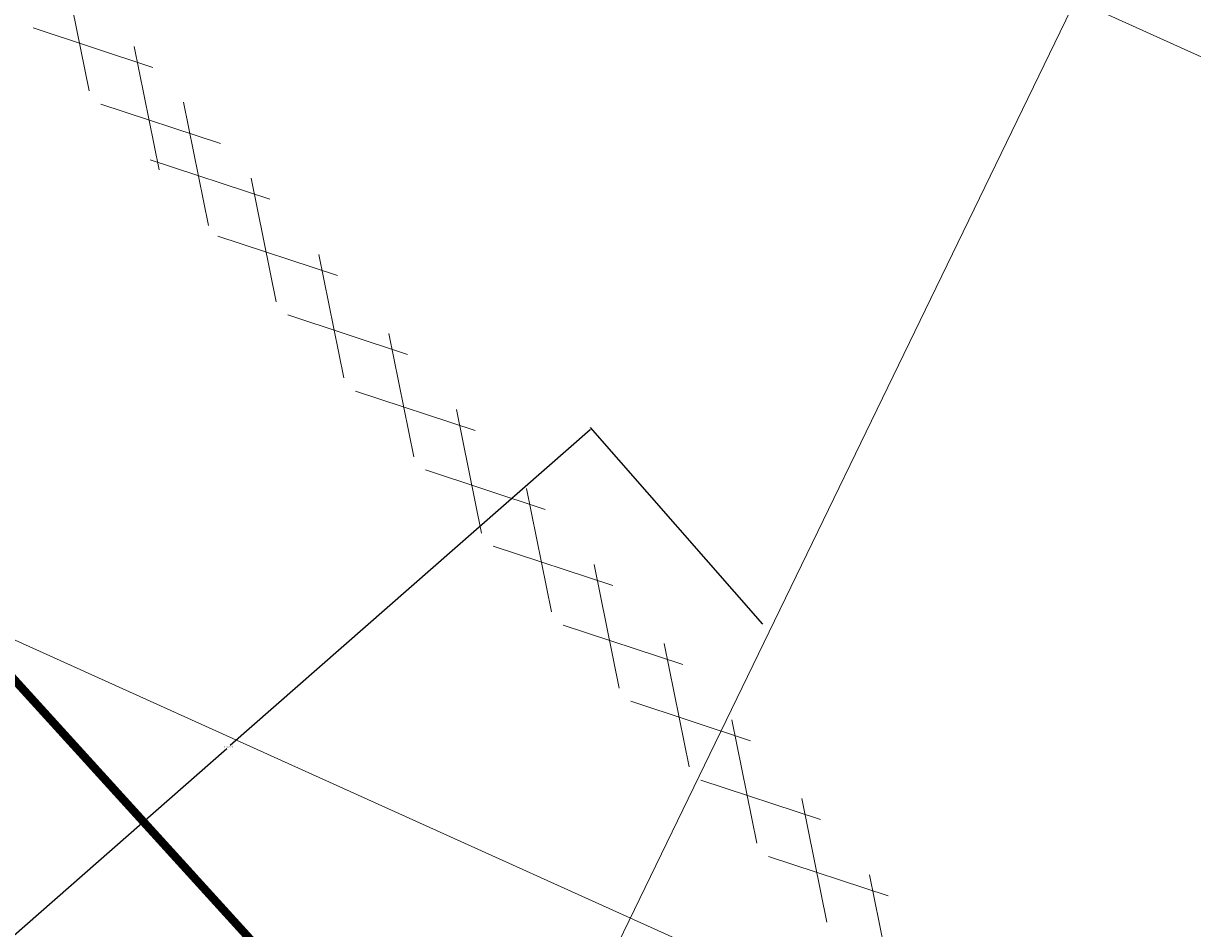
# Model space of a CAD drawing. Header units: centimetres. Extents: x 843425950 to 843478602, y 588811213 to 588851397.
# Tile 48 of 89: x 843442424 to 843442564, y 588832605 to 588832714. Entities that reach past the tile are written whole.
import ezdxf
from ezdxf.lldxf.tags import DXFTag

# ---------------------------------------------------------------- set-up
doc = ezdxf.new("R2010")
doc.units = ezdxf.units.CM
doc.header["$MEASUREMENT"] = 0
doc.layers.get('0').update_dxf_attribs({"lineweight": 5})
doc.layers.add('0-LINIA CIENKA', color=8, linetype='Continuous', lineweight=9)
doc.layers.add('wymiarowanie', color=123, linetype='Continuous', lineweight=5)
doc.layers.add('IS_Grafika', color=7, linetype='SOLID', lineweight=9, true_color=0x000000)
doc.styles.get("Standard").update_dxf_attribs({"font": 'ARIAL.TTF'})
tags = doc.linetypes.add('SOLID', pattern=[10, 10, 0]).pattern_tags.tags
tags[6:7] = [DXFTag(74, 4), DXFTag(75, 0), DXFTag(340, '0'), DXFTag(46, 0.0), DXFTag(50, 0.0), DXFTag(44, 0.0), DXFTag(45, 0.0)]
tags[4:5] = [DXFTag(74, 4), DXFTag(75, 0), DXFTag(340, '0'), DXFTag(46, 0.0), DXFTag(50, 0.0), DXFTag(44, 0.0), DXFTag(45, 0.0)]
doc.dimstyles.get("Standard").update_dxf_attribs({"dimtxt": 0.18, "dimasz": 0.18, "dimexe": 0.18, "dimexo": 0.0625, "dimgap": 0.09, "dimtad": 0, "dimtih": 1, "dimtoh": 1, "dimdec": 4, "dimzin": 0, "dimdsep": 46, "dimtxsty": 'Standard', "dimcen": 0.09, "dimadec": 0, "dimazin": 0, "dimtfac": 1, "dimtdec": 4, "dimtofl": 0, "dimtmove": 0, "dimatfit": 3, "dimfxl": 1, "dimtolj": 1, "dimtzin": 0, "dimarcsym": 0})
picture_1 = doc.add_image_def('image1.jpg', size_in_pixel=(6614, 4677))

# ---------------------------------------------------------------- blocks, each defined once
blk = doc.blocks.new('PZT BARSZCZEWO')
at = {"layer": '0-LINIA CIENKA', "lineweight": 5, "ltscale": 2, "transparency": 33554687}
h = blk.add_hatch(dxfattribs=at)
h.set_pattern_fill('ANSI37', color=256, scale=1000, angle=20)
h.set_pattern_definition([(65, (0, 0), (-113.2884733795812, 52.82728271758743), []), (155, (0, 0), (-52.82728271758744, -113.2884733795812), [])])
edge = h.paths.add_edge_path()
edge.add_line((843441756.9641684, 588833158.7344854), (843442575.483008, 588832236.5806395))
edge.add_line((843442575.483008, 588832236.5806395), (843444368.2496421, 588833842.5538505))
edge.add_line((843444368.2496421, 588833842.5538505), (843443655.9849038, 588834657.7236509))
edge.add_line((843443655.9849038, 588834657.7236509), (843443055.3110482, 588834184.0961442))
edge.add_line((843443055.3110482, 588834184.0961442), (843442940.5186727, 588834093.6003145))
edge.add_line((843442923.836077, 588834078.4714526), (843441756.9641684, 588833158.7344854))
h.paths.add_polyline_path([(843444368.2496421, 588833842.5538505), (843445637.7722989, 588832389.7115824), (843445134.1501327, 588831938.9706669), (843444877.3431487, 588832225.9353465), (843444824.5023687, 588832178.7412899), (843444831.1155701, 588832169.6302025), (843444743.8351632, 588832091.7792779), (843443710.0761355, 588833247.9569395)])
at = {"layer": 'wymiarowanie', "lineweight": 5, "ltscale": 0.5}
image = blk.add_image(picture_1, insert=(843431362.0643705, 588824232.5320414), size_in_units=(21007.289183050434, 14855.018374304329), rotation=0.10583542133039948, dxfattribs=at)
image.dxf.flags = 7
blk = doc.blocks.new('*D1835')
at = {"color": 0, "lineweight": -2}
for p, q in [((843442491.8351372, 588832665.4118079), (843442448.4773728, 588832627.3843267)), ((843442512.6129119, 588832641.994611), (843442491.8517739, 588832665.6658221)), ((843442404.7048074, 588832588.9930391), (843442448.062572, 588832627.0205204)), ((843442425.2119312, 588832565.3384646), (843442404.4507931, 588832589.0096757))]:
    blk.add_line(p, q, dxfattribs=at)
at = {"color": 0}
for points in [[(843442491.8549187, 588832665.3892536), (843442491.8153558, 588832665.4343622), (843442491.9704627, 588832665.5304967)], [(843442404.6850259, 588832589.0155934), (843442404.7245889, 588832588.9704849), (843442404.569482, 588832588.8743503)]]:
    blk.add_solid(points, dxfattribs=at)
at = {"layer": 'Defpoints', "color": 0}
for p in [(843442491.9704627, 588832665.5304967), (843442512.6541233, 588832641.947623), (843442425.2531426, 588832565.2914766)]:
    blk.add_point(p, dxfattribs=at)
at = {"color": 0, "insert": (843442448.2699723, 588832627.2024236), "char_height": 0.18, "attachment_point": 5}
blk.add_mtext('\\A1;116.2544', dxfattribs=at)

msp = doc.modelspace()

# ---------------------------------------------------------------- block references
msp.add_blockref('PZT BARSZCZEWO', (0, 0))

# ---------------------------------------------------------------- next in the draw order: linework, layer by layer
at = {"color": 0}
for points in [[(843442428.4626015, 588832721.0906253), (843442431.4765439, 588832706.2177525)], [(843442424.7314413, 588832713.8157253), (843442439.1423461, 588832709.060503)], [(843442436.8939798, 588832711.5931593), (843442439.9079223, 588832696.7202865)], [(843442432.881776, 588832704.634839), (843442447.2926775, 588832699.8796204)], [(843442442.8490458, 588832704.8851178), (843442445.8629916, 588832690.0122414)], [(843442438.8368418, 588832697.9267976), (843442453.2477467, 588832693.1715752)], [(843442450.999377, 588832695.7042352), (843442454.0133228, 588832680.8313588)], [(843442446.9871731, 588832688.745915), (843442461.398078, 588832683.9906927)], [(843442459.1497083, 588832686.5233527), (843442462.1636541, 588832671.6504763)], [(843442455.4185514, 588832679.2484492), (843442469.8294563, 588832674.4932268)], [(843442467.58109, 588832677.0258831), (843442470.5950357, 588832662.1530067)], [(843442463.568886, 588832670.0675628), (843442477.9797909, 588832665.3123404)], [(843442475.7314212, 588832667.8450006), (843442478.745367, 588832652.9721241)], [(843442472.0002644, 588832660.5700969), (843442486.4111693, 588832655.8148745)], [(843442484.1628029, 588832658.3475308), (843442487.1767485, 588832643.4746543)], [(843442480.1505989, 588832651.3892107), (843442494.5615039, 588832646.6339883)], [(843442492.3131341, 588832649.1666483), (843442495.32708, 588832634.293772)], [(843442488.5819774, 588832641.8917447), (843442502.9928823, 588832637.1365223)], [(843442500.7445157, 588832639.6691786), (843442503.7584616, 588832624.7963022)], [(843442496.7323118, 588832632.7108585), (843442511.1432167, 588832627.955636)], [(843442508.894847, 588832630.4882962), (843442511.9087927, 588832615.6154197)], [(843442505.1636901, 588832623.2133924), (843442519.5745951, 588832618.45817)], [(843442517.3262286, 588832620.9908265), (843442520.3401744, 588832606.1179501)], [(843442513.3140247, 588832614.0325061), (843442527.7249297, 588832609.2772838)], [(843442525.47656, 588832611.8099439), (843442528.4905057, 588832596.9370675)]]:
    msp.add_lwpolyline(points, dxfattribs=at)
at = {"layer": 'IS_Grafika', "const_width": 1}
msp.add_lwpolyline([(843442306.3278246, 588832763.1321757), (843442138.1288244, 588832614.6273623), (843442451.8760723, 588832255.7333152), (843442622.2997594, 588832415.3900578), (843442306.3278246, 588832763.1321757)], dxfattribs=at)

# ---------------------------------------------------------------- next in the draw order: dimensions: what is measured, and where the dimension line sits
dim = msp.add_aligned_dim(p1=(843442425.2531426, 588832565.2914766), p2=(843442512.6541233, 588832641.947623), distance=31.368228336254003, dimstyle='Standard')
dim.commit()
dim.dimension.update_dxf_attribs({"geometry": '*D1835', "text_midpoint": (843442448.2699723, 588832627.2024236)})

doc.saveas('drawing.dxf')
